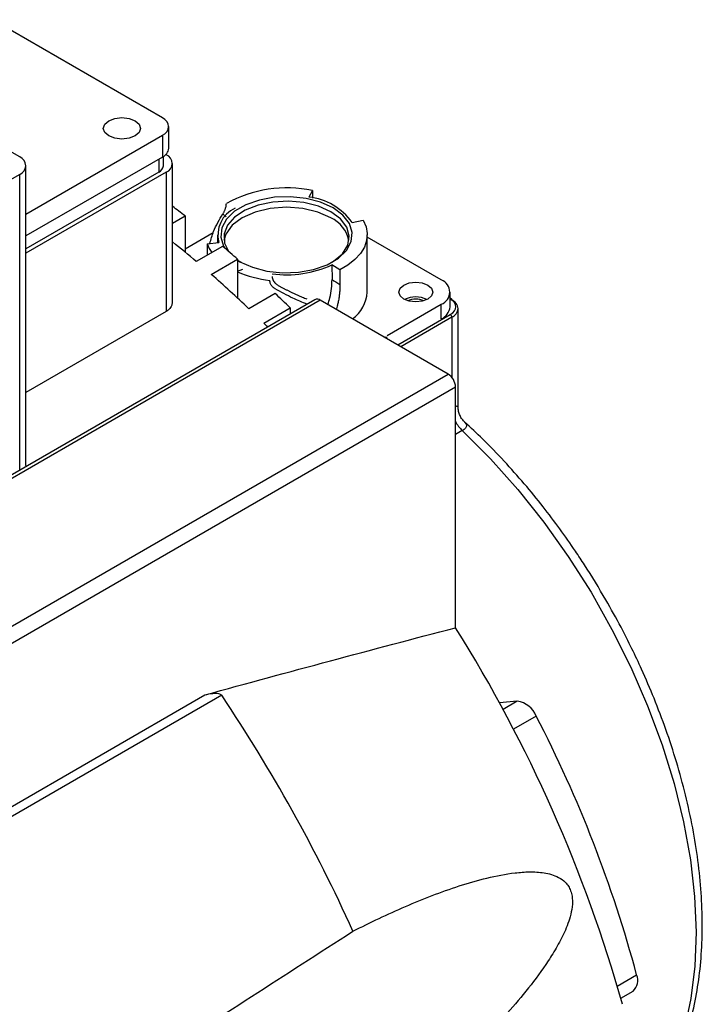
# Model space of a CAD drawing. Header units: millimetres. Extents: x 32176 to 34318, y 9875 to 11035.
# Tile 53 of 56: x 33666 to 33731, y 10919 to 11012. Entities that reach past the tile are written whole.
import ezdxf

# ---------------------------------------------------------------- set-up
doc = ezdxf.new("R2010")
doc.units = ezdxf.units.MM

msp = doc.modelspace()

# ---------------------------------------------------------------- linework, layer by layer
at = {"color": 7, "linetype": 'Continuous', "lineweight": 25}
for p, q in [((33679.914, 11002.835), (33663.905, 11012.076)), ((33680.5, 10999.977), (33680.5, 11002.018)), ((33666.479, 10999.162), (33663.145, 11001.087)), ((33667.065, 10993.784), (33679.914, 11001.202)), ((33679.914, 11001.202), (33679.914, 10999.16)), ((33679.914, 10999.16), (33667.065, 10991.743)), ((33680, 10998.344), (33680, 10999.213)), ((33680.222, 10999.39), (33680.267, 10999.364)), ((33667.065, 10970.154), (33667.065, 10998.346)), ((33679.56, 10998.956), (33679.56, 10997.731)), ((33680.853, 10985.58), (33680.853, 10998.548)), ((33666.479, 10997.53), (33628.295, 10975.486)), ((33666.479, 10969.698), (33666.479, 10997.53)), ((33680.267, 10997.731), (33667.065, 10990.11)), ((33679.56, 10997.731), (33667.065, 10990.518)), ((33680.267, 10997.731), (33680.267, 10984.633)), ((33694.029, 10996.002), (33693.685, 10995.399)), ((33694.029, 10996.002), (33694.02, 10995.285)), ((33680.853, 10992.94), (33682.035, 10993.623)), ((33682.035, 10993.623), (33682.035, 10990.214)), ((33685.913, 10993.548), (33685.597, 10993.814)), ((33697.762, 10993.01), (33698.798, 10993.207)), ((33684.684, 10992.029), (33682.035, 10990.5)), ((33685.081, 10991.848), (33685.081, 10991.11)), ((33699.181, 10986.459), (33699.181, 10991.848)), ((33706.147, 10987.602), (33699.181, 10991.624)), ((33685.571, 10990.758), (33683.096, 10989.329)), ((33684.126, 10990.995), (33685.203, 10991.125)), ((33684.126, 10990.995), (33684.129, 10989.925)), ((33684.51, 10988.114), (33686.985, 10989.542)), ((33686.985, 10989.542), (33686.985, 10985.889)), ((33686.985, 10989.468), (33687.305, 10989.256)), ((33686.985, 10989.446), (33687.197, 10989.317)), ((33695.855, 10989.021), (33695.868, 10987.645)), ((33696.588, 10988.548), (33695.855, 10989.021)), ((33686.985, 10988.41), (33687.47, 10988.6)), ((33696.588, 10988.548), (33696.601, 10987.185)), ((33690.52, 10986.325), (33688.045, 10984.896)), ((33706.968, 10985.071), (33706.968, 10986.459)), ((33694.263, 10985.737), (33630.27, 10948.795)), ((33694.763, 10985.688), (33630.77, 10948.745)), ((33706.784, 10978.748), (33694.763, 10985.688)), ((33701.056, 10982.377), (33706.147, 10985.316)), ((33706.147, 10983.928), (33706.147, 10985.316)), ((33707.096, 10985.816), (33706.968, 10985.89)), ((33706.968, 10985.822), (33706.996, 10985.806)), ((33680.267, 10984.633), (33667.065, 10977.012)), ((33689.46, 10983.535), (33691.935, 10984.963)), ((33691.935, 10984.963), (33691.935, 10984.393)), ((33702.05, 10981.481), (33706.996, 10984.336)), ((33707.723, 10975.626), (33707.723, 10984.908)), ((33707.137, 10984.091), (33702.333, 10981.318)), ((33707.137, 10984.091), (33707.137, 10978.435)), ((33700.676, 10982.274), (33701.056, 10982.214)), ((33642.791, 10941.806), (33706.784, 10978.748)), ((33707.491, 10977.524), (33643.498, 10940.581)), ((33707.491, 10954.879), (33707.491, 10977.524)), ((33708.126, 10973.424), (33707.491, 10973.058)), ((33667.044, 10970.156), (33667.024, 10970.013)), ((33643.498, 10925.242), (33683.903, 10948.567)), ((33685.486, 10948.53), (33643.766, 10924.446)), ((33713.296, 10947.966), (33711.615, 10947.816)), ((33713.296, 10947.966), (33711.954, 10947.192)), ((33715.082, 10946.576), (33712.937, 10945.337)), ((33722.704, 10921.182), (33724.526, 10922.235)), ((33723.029, 10920.046), (33724.195, 10920.719))]:
    msp.add_line(p, q, dxfattribs=at)
at = {"color": 7, "linetype": 'Continuous', "lineweight": 25, "flags": 128}
for points in [[(33677.333, 11002.569), (33677.712, 11002.241), (33677.845, 11001.855), (33677.712, 11001.468), (33677.333, 11001.141), (33676.765, 11000.922), (33676.095, 11000.845), (33675.426, 11000.922), (33674.858, 11001.141), (33674.479, 11001.468), (33674.345, 11001.855), (33674.479, 11002.241), (33674.858, 11002.569), (33675.426, 11002.788), (33676.095, 11002.865), (33676.765, 11002.788), (33677.333, 11002.569)], [(33695.965, 10994.379), (33694.789, 10994.911), (33693.426, 10995.265), (33691.955, 10995.421), (33690.463, 10995.369), (33689.036, 10995.112), (33687.757, 10994.666), (33686.7, 10994.056), (33685.927, 10993.317), (33685.483, 10992.493), (33685.392, 10991.632), (33685.662, 10990.783), (33685.787, 10990.574)], [(33695.753, 10993.44), (33694.531, 10993.981), (33693.108, 10994.322), (33691.581, 10994.438), (33690.054, 10994.322), (33688.631, 10993.981), (33687.409, 10993.44), (33686.471, 10992.735), (33685.882, 10991.913), (33685.702, 10991.317)], [(33695.753, 10994.012), (33694.584, 10994.535), (33693.227, 10994.874), (33691.766, 10995.008), (33690.294, 10994.927), (33688.902, 10994.638), (33687.679, 10994.158), (33686.701, 10993.518), (33686.03, 10992.757), (33685.707, 10991.924), (33685.754, 10991.07), (33686.166, 10990.251)], [(33687.197, 10989.317), (33688.374, 10988.785), (33689.737, 10988.431), (33691.207, 10988.276), (33692.699, 10988.328), (33694.126, 10988.584), (33695.405, 10989.031), (33696.462, 10989.641), (33697.235, 10990.379), (33697.679, 10991.203), (33697.77, 10992.064), (33697.5, 10992.913), (33696.887, 10993.7), (33695.965, 10994.379)], [(33695.857, 10989.256), (33696.007, 10989.351), (33696.838, 10990.057), (33697.339, 10990.86), (33697.478, 10991.71), (33697.247, 10992.553), (33696.659, 10993.337), (33695.753, 10994.012)], [(33698.807, 10993.208), (33699.072, 10992.588), (33699.179, 10991.952), (33699.124, 10991.313), (33698.909, 10990.686), (33698.539, 10990.083), (33698.021, 10989.518), (33697.366, 10989.003), (33696.588, 10988.548)], [(33704.875, 10985.806), (33704.356, 10985.606), (33703.743, 10985.535), (33703.131, 10985.606), (33702.612, 10985.806), (33702.265, 10986.106), (33702.143, 10986.459), (33702.265, 10986.813), (33702.612, 10987.112)], [(33702.612, 10987.112), (33703.131, 10987.312), (33703.743, 10987.383), (33704.356, 10987.312), (33704.875, 10987.112), (33705.221, 10986.813), (33705.343, 10986.459), (33705.221, 10986.106), (33704.875, 10985.806)], [(33708.126, 10973.424), (33710.785, 10970.765), (33713.346, 10967.891), (33715.788, 10964.826), (33718.091, 10961.594), (33720.237, 10958.221), (33722.208, 10954.736), (33723.988, 10951.165), (33725.563, 10947.538), (33726.92, 10943.885), (33728.048, 10940.234), (33728.939, 10936.616), (33729.583, 10933.06), (33729.977, 10929.594), (33730.118, 10926.247), (33730.004, 10923.045), (33729.635, 10920.016), (33729.016, 10917.182), (33728.419, 10915.28)]]:
    msp.add_lwpolyline(points, dxfattribs=at)
at = {"color": 7, "linetype": 'Continuous', "lineweight": 25}
for centre, radius, start, end in [((33679.604, 11002.018), 0.873, 290.78342, 69.21658), ((33679.499, 11000.077), 1.006, 294.37466, 354.3052), ((33666.169, 10998.346), 0.873, 290.78342, 69.21658), ((33679.957, 10998.548), 0.873, 290.78342, 69.21658), ((33679.249, 10998.419), 0.754, 294.37466, 354.3052), ((33691.589, 10984.704), 11.558, 77.81635, 119.33163), ((33692.984, 10989.53), 5.911, 36.076, 83.19168), ((33618.354, 10911.552), 103.879, 52.19078, 53.01143), ((33687.951, 10991.797), 2.829, 115.17015, 193.74076), ((33694.453, 10990.647), 3.081, 12.57145, 65.04946), ((33612.074, 10905.315), 110.011, 49.78997, 51.30271), ((33687.168, 10992.065), 3.224, 199.37793, 215.93729), ((33612.058, 10903.786), 113.878, 48.85594, 49.79414), ((33691.601, 10998.214), 10.13, 262.24278, 294.8311), ((33606.304, 10898.634), 118.84, 46.54135, 48.84637), ((33691.18, 10998.118), 10.627, 246.66672, 263.67147), ((33705.714, 10986.459), 1.223, 290.78342, 69.21658), ((33605.465, 10896.536), 123.679, 45.64151, 46.55081), ((33695.765, 10986.69), 3.424, 306.43062, 356.12443), ((33694.47, 10985.279), 0.503, 54.38242, 114.30712), ((33703.743, 10983.5), 2.499, 65.01389, 114.98611), ((33703.743, 10983.811), 1.984, 67.57673, 112.42327), ((33707.055, 10985.724), 0.101, 65.69288, 125.61758), ((33707.042, 10985.736), 0.0959, 352.74417, 55.94365), ((33706.722, 10984.808), 1.006, 5.6948, 65.62534), ((33705.566, 10985.211), 1.408, 294.37466, 354.3052), ((33706.83, 10984.077), 0.307, 2.60548, 57.39452), ((33706.722, 10985.007), 1.006, 294.37466, 354.3052), ((33601.793, 10893.878), 125.394, 45.40883, 45.64304), ((33705.956, 10977.454), 1.537, 2.60548, 57.39452), ((33710.401, 10975.797), 3.287, 207.72109, 226.20557), ((33592.438, 10882.689), 135.826, 15.71124, 32.10642), ((33558.818, 10863.525), 152.547, 24.31561, 33.86492), ((33713.025, 10945.776), 2.207, 21.26058, 82.95766), ((33608.071, 10891.054), 120.557, 14.98911, 27.42225), ((33723.285, 10921.712), 1.347, 312.52715, 22.81635)]:
    msp.add_arc(centre, radius, start, end, dxfattribs=at)
for points, knots in [([(33685.597, 10993.814), (33685.615, 10993.843), (33685.652, 10993.902), (33685.704, 10993.995), (33685.753, 10994.092), (33685.797, 10994.193), (33685.841, 10994.307), (33685.882, 10994.444), (33685.918, 10994.609), (33685.924, 10994.72), (33685.928, 10994.78)], [0, 0, 0, 0, 0.097402, 0.196123, 0.296177, 0.397576, 0.500331, 0.637379, 0.803942, 1, 1, 1, 1]), ([(33684.374, 10991.025), (33684.477, 10991.409), (33684.739, 10992.385), (33685.273, 10993.275), (33685.597, 10993.814)], [0, 0, 0, 0, 0.393459, 1, 1, 1, 1]), ([(33690.237, 10987.915), (33690.238, 10987.889), (33690.24, 10987.838), (33690.252, 10987.764), (33690.27, 10987.695), (33690.292, 10987.632), (33690.317, 10987.574), (33690.344, 10987.521), (33690.391, 10987.442), (33690.47, 10987.338), (33690.595, 10987.218), (33690.694, 10987.155), (33690.744, 10987.123)], [0, 0, 0, 0, 0.087256, 0.169249, 0.24598, 0.317448, 0.383655, 0.444601, 0.500287, 0.66792, 0.834478, 1, 1, 1, 1]), ([(33690.516, 10986.766), (33690.486, 10986.784), (33690.427, 10986.82), (33690.346, 10986.884), (33690.27, 10986.954), (33690.203, 10987.032), (33690.137, 10987.124), (33690.075, 10987.24), (33690.022, 10987.389), (33690.014, 10987.497), (33690.009, 10987.556)], [0, 0, 0, 0, 0.097402, 0.196123, 0.296177, 0.397576, 0.500331, 0.637379, 0.803942, 1, 1, 1, 1]), ([(33690.744, 10987.123), (33690.821, 10987.08), (33690.976, 10986.992), (33691.209, 10986.866), (33691.441, 10986.743), (33691.674, 10986.623), (33691.907, 10986.507), (33692.217, 10986.357), (33692.603, 10986.18), (33693.061, 10985.985), (33693.359, 10985.869), (33693.509, 10985.812)], [0, 0, 0, 0, 0.082384, 0.16486, 0.247509, 0.33041, 0.413642, 0.497282, 0.664676, 0.832045, 1, 1, 1, 1]), ([(33695.474, 10985.277), (33695.547, 10985.491), (33695.821, 10986.301), (33695.848, 10987.075), (33695.868, 10987.645)], [0, 0, 0, 0, 0.26376, 1, 1, 1, 1]), ([(33696.601, 10987.185), (33696.603, 10987.125), (33696.606, 10987.004), (33696.605, 10986.82), (33696.598, 10986.634), (33696.585, 10986.447), (33696.566, 10986.257), (33696.542, 10986.069), (33696.502, 10985.81), (33696.441, 10985.498), (33696.358, 10985.163), (33696.299, 10984.963), (33696.274, 10984.88)], [0, 0, 0, 0, 0.0839703, 0.1674902, 0.2506527, 0.3335497, 0.4162709, 0.4989044, 0.5779298, 0.7486233, 0.8955416, 1, 1, 1, 1]), ([(33693.527, 10985.313), (33693.077, 10985.495), (33692.096, 10985.894), (33691.071, 10986.459), (33690.516, 10986.766)], [0, 0, 0, 0, 0.45823, 1, 1, 1, 1]), ([(33680.83, 10985.581), (33680.826, 10985.457), (33680.819, 10985.171), (33680.585, 10984.846), (33680.351, 10984.689), (33680.267, 10984.633)], [0, 0, 0, 0, 0.328475, 0.75996, 1, 1, 1, 1]), ([(33707.491, 10975.716), (33707.555, 10975.734), (33707.715, 10975.779), (33707.697, 10975.684), (33707.687, 10975.627)], [0, 0, 0, 0, 0.398159, 1, 1, 1, 1]), ([(33708.353, 10974.234), (33708.269, 10974.319), (33708.094, 10974.497), (33707.894, 10974.838), (33707.751, 10975.232), (33707.733, 10975.516), (33707.723, 10975.66)], [0, 0, 0, 0, 0.2257169, 0.470828, 0.731005, 1, 1, 1, 1]), ([(33708.334, 10974.237), (33708.43, 10974.13), (33708.581, 10973.963), (33708.465, 10973.696), (33708.3, 10973.534), (33708.183, 10973.46), (33708.126, 10973.424)], [0, 0, 0, 0, 0.480073, 0.755268, 0.879947, 1, 1, 1, 1]), ([(33721.636, 10957.512), (33720.979, 10958.614), (33720.056, 10960.162), (33718.589, 10962.37), (33717.297, 10964.211), (33715.692, 10966.331), (33713.945, 10968.467), (33712.051, 10970.592), (33710.174, 10972.541), (33708.908, 10973.708), (33708.334, 10974.237)], [0, 0, 0, 0, 0.174764, 0.245282, 0.362162, 0.483108, 0.612426, 0.746892, 0.885211, 1, 1, 1, 1]), ([(33728.524, 10914.841), (33728.733, 10915.347), (33729.252, 10916.605), (33729.853, 10918.809), (33730.354, 10921.408), (33730.646, 10924.148), (33730.737, 10927), (33730.629, 10929.948), (33730.326, 10932.969), (33729.832, 10936.043), (33729.155, 10939.144), (33728.309, 10942.239), (33727.316, 10945.277), (33726.211, 10948.191), (33725.124, 10950.725), (33724.075, 10952.951), (33722.971, 10955.138), (33722.118, 10956.654), (33721.636, 10957.512)], [0, 0, 0, 0, 0.046518, 0.115746, 0.18504, 0.254307, 0.32347, 0.392457, 0.461216, 0.529666, 0.597677, 0.664999, 0.7311, 0.794622, 0.854274, 0.896779, 0.9416, 1, 1, 1, 1]), ([(33683.903, 10948.567), (33684.147, 10948.635), (33684.397, 10948.691), (33684.792, 10948.73), (33684.927, 10948.736), (33685.137, 10948.714), (33685.209, 10948.701), (33685.319, 10948.662), (33685.356, 10948.645), (33685.427, 10948.598), (33685.461, 10948.567), (33685.486, 10948.53)], [0, 0, 0, 0, 0.5, 0.5, 0.75, 0.75, 0.875, 0.875, 0.9375, 0.9375, 1, 1, 1, 1]), ([(33697.832, 10926.338), (33699.461, 10927.169), (33701.105, 10927.951), (33704.436, 10929.387), (33706.12, 10930.043), (33708.693, 10930.875), (33709.558, 10931.126), (33711.311, 10931.551), (33712.196, 10931.726), (33713.542, 10931.883), (33713.993, 10931.917), (33714.901, 10931.929), (33715.359, 10931.908), (33716.045, 10931.801), (33716.273, 10931.753), (33716.73, 10931.617), (33716.961, 10931.528), (33717.408, 10931.289), (33717.624, 10931.141), (33717.926, 10930.828), (33718.021, 10930.71), (33718.189, 10930.445), (33718.262, 10930.297), (33718.377, 10929.984), (33718.419, 10929.815), (33718.473, 10929.477), (33718.485, 10929.305), (33718.486, 10928.799), (33718.444, 10928.475), (33718.317, 10927.852), (33718.233, 10927.559), (33718.041, 10926.992), (33717.934, 10926.719), (33717.703, 10926.186), (33717.58, 10925.926), (33717.324, 10925.422), (33717.192, 10925.177), (33716.784, 10924.457), (33716.498, 10923.998), (33715.615, 10922.659), (33714.991, 10921.819), (33713.706, 10920.197), (33713.044, 10919.415), (33711.026, 10917.14), (33709.639, 10915.713), (33706.817, 10912.971), (33705.38, 10911.656), (33703.925, 10910.385)], [0, 0, 0, 0, 0.125, 0.125, 0.25, 0.25, 0.3125, 0.3125, 0.375, 0.375, 0.40625, 0.40625, 0.4375, 0.4375, 0.453125, 0.453125, 0.46875, 0.46875, 0.484375, 0.484375, 0.492188, 0.492188, 0.5, 0.5, 0.507813, 0.507813, 0.515625, 0.515625, 0.53125, 0.53125, 0.546875, 0.546875, 0.5625, 0.5625, 0.578125, 0.578125, 0.59375, 0.59375, 0.625, 0.625, 0.6875, 0.6875, 0.75, 0.75, 0.875, 0.875, 1, 1, 1, 1]), ([(33670.119, 10908.472), (33672.996, 10910.333), (33682.229, 10916.305), (33691.471, 10922.248), (33697.832, 10926.338)], [0, 0, 0, 0, 0.311638, 1, 1, 1, 1])]:
    msp.add_open_spline(points, degree=3, knots=knots, dxfattribs=at)
for points in [[(33695.868, 10987.645), (33696.112, 10987.492), (33696.356, 10987.339), (33696.601, 10987.185)], [(33706.996, 10984.336), (33707.698, 10984.742), (33707.698, 10985.4), (33706.996, 10985.806)], [(33683.903, 10948.567), (33691.78, 10950.738), (33699.644, 10952.852), (33707.491, 10954.879)]]:
    msp.add_open_spline(points, degree=3, dxfattribs=at)

doc.saveas('drawing.dxf')
